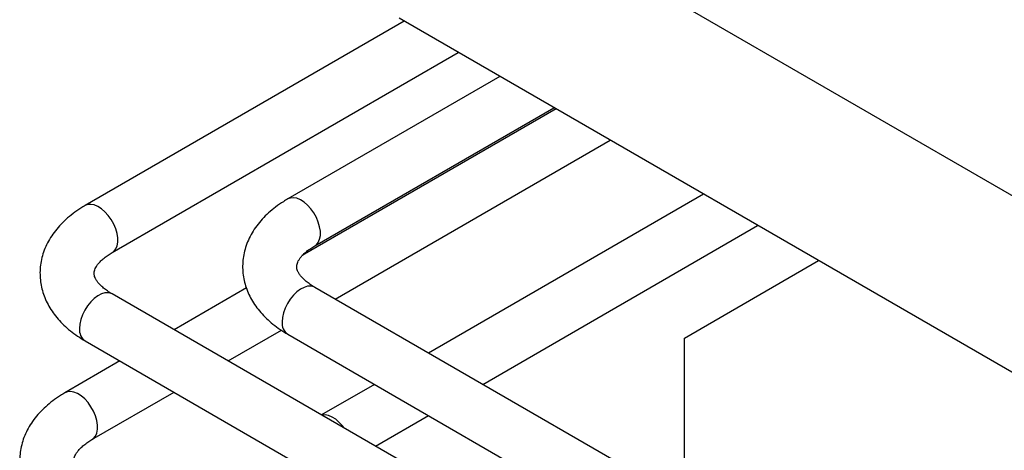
# Model space of a CAD drawing. Header units: millimetres. Extents: x 0 to 25230, y 0 to 17820.
# Tile 116 of 244: x 14565 to 14929, y 12252 to 12411. Entities that reach past the tile are written whole.
import ezdxf

# ---------------------------------------------------------------- set-up
doc = ezdxf.new("R2010")
doc.units = ezdxf.units.MM
doc.linetypes.add('SLD-Sólida', pattern=[0])
doc.layers.add('REFERÊNCIAS', color=9, linetype='SLD-Sólida')

msp = doc.modelspace()

# ---------------------------------------------------------------- linework, layer by layer
at = {"color": 7, "linetype": 'SLD-Sólida', "lineweight": 25, "ltscale": 30}
for p, q in [((14707.12, 12410.53), (14589.11, 12342.4)), ((14599.11, 12325.08), (14727.12, 12398.98)), ((14742.48, 12390.12), (14664.06, 12344.85)), ((14763.28, 12378.11), (14669.4, 12323.92)), ((14674.06, 12327.53), (14762.48, 12378.57)), ((14681.58, 12307.85), (14783.28, 12366.57)), ((14817.84, 12346.61), (14716.14, 12287.9)), ((14736.14, 12276.35), (14837.84, 12335.07)), ((14648.73, 12311.99), (14621.98, 12296.54)), ((14912, 12174.83), (14674.06, 12312.19)), ((14872.4, 12151.97), (14599.11, 12309.75)), ((14641.98, 12285), (14661.69, 12296.37)), ((14589.11, 12292.42), (14861.39, 12135.24)), ((14664.06, 12294.87), (14892, 12163.29)), ((14601.97, 12285), (14581.61, 12273.24)), ((14696.14, 12276.35), (14676.54, 12265.04)), ((14591.61, 12255.92), (14621.98, 12273.45)), ((14696.54, 12253.5), (14716.14, 12264.81))]:
    msp.add_line(p, q, dxfattribs=at)
at = {"color": 7, "linetype": 'SLD-Sólida', "lineweight": 25, "ltscale": 30, "flags": 128}
for points in [[(14674.07, 12327.54), (14674.62, 12327.93), (14675.34, 12328.82), (14675.84, 12329.97), (14676.1, 12331.35), (14676.1, 12332.9), (14675.84, 12334.57), (14675.34, 12336.3), (14674.62, 12338.03), (14673.69, 12339.69), (14672.59, 12341.22), (14671.37, 12342.57), (14670.07, 12343.69), (14668.72, 12344.54), (14667.39, 12345.09), (14666.12, 12345.31), (14664.96, 12345.21), (14664.06, 12344.85)], [(14599.12, 12325.09), (14599.66, 12325.48), (14600.39, 12326.37), (14600.89, 12327.52), (14601.14, 12328.9), (14601.14, 12330.45), (14600.89, 12332.12), (14600.39, 12333.85), (14599.66, 12335.58), (14598.74, 12337.24), (14597.64, 12338.77), (14596.42, 12340.12), (14595.11, 12341.24), (14593.77, 12342.09), (14592.44, 12342.64), (14591.17, 12342.86), (14590, 12342.76), (14589.1, 12342.4)], [(14674.06, 12312.19), (14673.69, 12312.38), (14672.59, 12312.65), (14671.37, 12312.59), (14670.07, 12312.2), (14668.72, 12311.5), (14667.39, 12310.51), (14666.12, 12309.27), (14664.96, 12307.82), (14663.94, 12306.21), (14663.11, 12304.51), (14662.49, 12302.78), (14662.12, 12301.07), (14661.99, 12299.45)], [(14599.11, 12309.75), (14598.74, 12309.93), (14597.64, 12310.2), (14596.42, 12310.14), (14595.11, 12309.75), (14593.77, 12309.05), (14592.44, 12308.06), (14591.17, 12306.82), (14590, 12305.37), (14588.99, 12303.77), (14588.16, 12302.07), (14587.54, 12300.33), (14587.16, 12298.62), (14587.03, 12297)], [(14591.62, 12255.93), (14592.17, 12256.32), (14592.9, 12257.21), (14593.39, 12258.36), (14593.65, 12259.74), (14593.65, 12261.29), (14593.39, 12262.96), (14592.9, 12264.69), (14592.17, 12266.42), (14591.24, 12268.08), (14590.15, 12269.61), (14588.92, 12270.96), (14587.62, 12272.08), (14586.27, 12272.93), (14584.94, 12273.48), (14583.67, 12273.7), (14582.51, 12273.6), (14581.61, 12273.24)], [(14684.87, 12260.24), (14684.31, 12260.97), (14683.09, 12262.32), (14681.78, 12263.44), (14680.44, 12264.29), (14679.11, 12264.84), (14677.84, 12265.06), (14676.68, 12264.96)]]:
    msp.add_lwpolyline(points, dxfattribs=at)
at = {"color": 7, "linetype": 'SLD-Sólida', "lineweight": 25, "ltscale": 900}
for centre in [(14591.82, 12296.41), (14666.77, 12298.86)]:
    msp.add_arc(centre, 4.82, 172.9359, 235.7519, dxfattribs=at)
at = {"color": 7, "linetype": 'SLD-Sólida', "lineweight": 25, "ltscale": 30}
for points, knots in [([(14664.06, 12344.85), (14663.51, 12344.52), (14661.94, 12343.59), (14659.52, 12341.91), (14656.9, 12339.76), (14654.56, 12337.44), (14652.52, 12334.97), (14650.81, 12332.4), (14649.43, 12329.73), (14648.4, 12327.02), (14647.71, 12324.27), (14647.35, 12321.51), (14647.32, 12318.77), (14647.6, 12316.06), (14648.19, 12313.41), (14649.09, 12310.81), (14650.27, 12308.29), (14651.75, 12305.84), (14653.52, 12303.49), (14655.58, 12301.23), (14657.91, 12299.09), (14660.49, 12297.11), (14662.59, 12295.73), (14663.81, 12295.02), (14664.06, 12294.87)], [0, 0, 0, 0, 0.028335, 0.080508, 0.132657, 0.18437, 0.235318, 0.285212, 0.333886, 0.381325, 0.427659, 0.473113, 0.517972, 0.562545, 0.607061, 0.651827, 0.69714, 0.743258, 0.790372, 0.838576, 0.887842, 0.938025, 0.987096, 1, 1, 1, 1]), ([(14589.11, 12342.4), (14588.55, 12342.07), (14586.98, 12341.14), (14584.57, 12339.46), (14581.95, 12337.31), (14579.61, 12334.99), (14577.57, 12332.52), (14575.85, 12329.95), (14574.48, 12327.29), (14573.44, 12324.57), (14572.75, 12321.82), (14572.39, 12319.06), (14572.36, 12316.32), (14572.65, 12313.61), (14573.24, 12310.96), (14574.13, 12308.36), (14575.32, 12305.84), (14576.8, 12303.39), (14578.57, 12301.04), (14580.62, 12298.78), (14582.96, 12296.64), (14585.54, 12294.66), (14587.64, 12293.28), (14588.85, 12292.57), (14589.11, 12292.42)], [0, 0, 0, 0, 0.028335, 0.080508, 0.132657, 0.18437, 0.235318, 0.285212, 0.333886, 0.381325, 0.427659, 0.473113, 0.517972, 0.562545, 0.607061, 0.651827, 0.69714, 0.743258, 0.790372, 0.838576, 0.887842, 0.938025, 0.987096, 1, 1, 1, 1]), ([(14674.06, 12312.19), (14673.74, 12312.38), (14672.83, 12312.93), (14671.5, 12313.85), (14670.19, 12314.95), (14669.16, 12316.01), (14668.38, 12317), (14667.85, 12317.89), (14667.52, 12318.68), (14667.35, 12319.39), (14667.32, 12320.04), (14667.43, 12320.73), (14667.7, 12321.51), (14668.15, 12322.36), (14668.82, 12323.32), (14669.76, 12324.37), (14671, 12325.48), (14672.43, 12326.54), (14673.54, 12327.22), (14674.06, 12327.53)], [0, 0, 0, 0, 0.0299973, 0.0868766, 0.1434774, 0.2000781, 0.2570835, 0.3153476, 0.3763597, 0.4429088, 0.5211078, 0.5979289, 0.6619403, 0.7206265, 0.7764124, 0.8354972, 0.8930777, 0.9501657, 1, 1, 1, 1]), ([(14599.11, 12309.75), (14598.79, 12309.93), (14597.87, 12310.48), (14596.55, 12311.4), (14595.24, 12312.5), (14594.2, 12313.56), (14593.43, 12314.55), (14592.9, 12315.44), (14592.57, 12316.23), (14592.4, 12316.94), (14592.37, 12317.59), (14592.48, 12318.28), (14592.75, 12319.06), (14593.2, 12319.91), (14593.87, 12320.87), (14594.81, 12321.92), (14596.05, 12323.03), (14597.47, 12324.09), (14598.59, 12324.77), (14599.11, 12325.08)], [0, 0, 0, 0, 0.029997, 0.086877, 0.143477, 0.200078, 0.257084, 0.315348, 0.37636, 0.442909, 0.521108, 0.597929, 0.66194, 0.720626, 0.776412, 0.835497, 0.893078, 0.950166, 1, 1, 1, 1]), ([(14581.61, 12273.24), (14581.06, 12272.91), (14579.49, 12271.98), (14577.07, 12270.3), (14574.45, 12268.15), (14572.11, 12265.82), (14570.07, 12263.36), (14568.36, 12260.79), (14566.98, 12258.12), (14565.95, 12255.4), (14565.26, 12252.66), (14564.9, 12249.9), (14564.87, 12247.16), (14565.15, 12244.45), (14565.75, 12241.8), (14566.64, 12239.2), (14567.83, 12236.68), (14569.3, 12234.23), (14571.07, 12231.88), (14573.13, 12229.62), (14575.47, 12227.48), (14578.04, 12225.5), (14580.14, 12224.12), (14581.36, 12223.41), (14581.61, 12223.26)], [0, 0, 0, 0, 0.028335, 0.080508, 0.132657, 0.18437, 0.235318, 0.285212, 0.333886, 0.381325, 0.427659, 0.473113, 0.517972, 0.562545, 0.607061, 0.651827, 0.69714, 0.743258, 0.790372, 0.838576, 0.887842, 0.938025, 0.987096, 1, 1, 1, 1]), ([(14591.61, 12240.58), (14591.29, 12240.77), (14590.38, 12241.32), (14589.05, 12242.24), (14587.74, 12243.34), (14586.71, 12244.4), (14585.93, 12245.39), (14585.4, 12246.28), (14585.07, 12247.07), (14584.91, 12247.78), (14584.88, 12248.43), (14584.98, 12249.12), (14585.25, 12249.9), (14585.7, 12250.75), (14586.37, 12251.71), (14587.31, 12252.75), (14588.55, 12253.86), (14589.98, 12254.93), (14591.09, 12255.61), (14591.61, 12255.92)], [0, 0, 0, 0, 0.029997, 0.086877, 0.143477, 0.200078, 0.257084, 0.315348, 0.37636, 0.442909, 0.521108, 0.597929, 0.66194, 0.720626, 0.776412, 0.835497, 0.893078, 0.950166, 1, 1, 1, 1])]:
    msp.add_open_spline(points, degree=3, knots=knots, dxfattribs=at)
at = {"layer": 'REFERÊNCIAS', "linetype": 'SLD-Sólida', "lineweight": 25, "ltscale": 30}
for p, q in [((15022.61, 12293.73), (14705.19, 12476.97)), ((15062.99, 12205.09), (14705.19, 12411.65)), ((14810.83, 12293.48), (14860.36, 12322.07)), ((14810.83, 12233.24), (14810.83, 12293.48))]:
    msp.add_line(p, q, dxfattribs=at)

doc.saveas('drawing.dxf')
